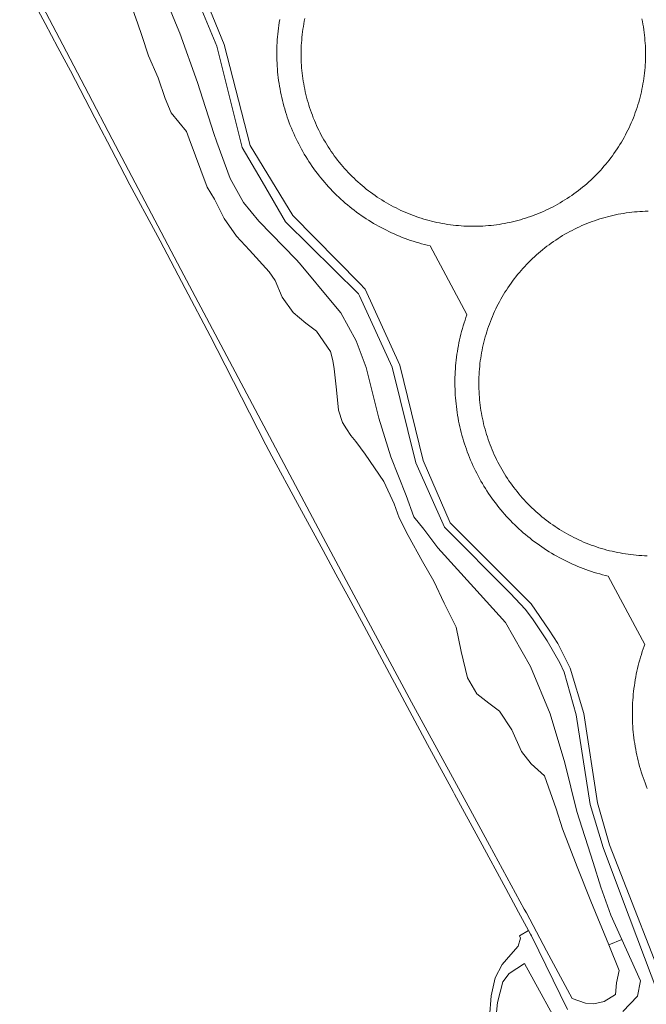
# Model space of a CAD drawing. Header units: metres. Extents: x 80938 to 82288, y 446951 to 448452.
# Tile 53 of 96: x 81437 to 81553, y 447777 to 447961. Entities that reach past the tile are written whole.
import ezdxf

# ---------------------------------------------------------------- set-up
doc = ezdxf.new("R2010")
doc.units = ezdxf.units.M
doc.header["$MEASUREMENT"] = 0
for name, color, linetype, lineweight in [('B-WE-GR-GRAS-GV', 253, 'Continuous', 13), ('B-WE-IE-TERREINAFSCHEIDING_KUNSTMATIG_HEKWERK-G', 253, 'IE-TERREINAFSCHEIDING-KUNSTMATIG', 18), ('B-WE-OG-BEBOUWING_OPSLAGTANK-GV', 253, 'Continuous', 35), ('B-WE-OG-TERREIN_CULTUURSCHEIDING-GV', 253, 'Continuous', 18), ('B-WE-OG-TERREIN_ERF-GV', 253, 'Continuous', 18), ('B-WE-OG-WATER_SLOOT-GV', 253, 'Continuous', 18), ('B-WE-VH-ONVERHARD-GV', 253, 'Continuous', 18), ('B-WE-VH-VERHARDING_HALFVERHARDING-GV', 253, 'Continuous', 18)]:
    doc.layers.add(name, color=color, linetype=linetype, lineweight=lineweight)
doc.linetypes.add('IE-TERREINAFSCHEIDING-KUNSTMATIG', pattern='A,4,[82,NLCS.SHX,S=0.75,R=90,X=0,Y=0],4,-2', length=10)

msp = doc.modelspace()

# ---------------------------------------------------------------- linework, layer by layer
at = {"layer": 'B-WE-GR-GRAS-GV', "linetype": 'Continuous', "lineweight": 0}
msp.add_lwpolyline([(81524.223, 447774.88), (81524.562, 447778.862), (81525.324, 447782.166), (81526.595, 447784.708), (81528.205, 447786.572), (81529.606, 447788.122), (81529.99, 447789.592), (81529.843, 447790.034), (81531.513, 447791.039), (81529.662, 447794.443), (81527.261, 447798.858), (81522.484, 447807.643), (81517.707, 447816.428), (81517.448, 447816.904), (81512.717, 447825.714), (81507.986, 447834.524), (81503.255, 447843.334), (81500.385, 447848.678), (81498.016, 447853.053), (81495.623, 447857.472), (81493.247, 447861.86), (81488.479, 447870.65), (81483.71, 447879.439), (81482.576, 447881.531), (81478.04, 447890.443), (81473.505, 447899.355), (81472.22, 447901.88), (81467.551, 447910.723), (81462.881, 447919.565), (81462, 447921.234), (81457.273, 447930.046), (81455.353, 447933.624), (81453.056, 447938.037), (81450.736, 447942.495), (81446.173, 447951.26), (81443.839, 447955.654), (81441.482, 447960.092), (81438.079, 447966.499)], dxfattribs=at)
at = {"layer": 'B-WE-IE-TERREINAFSCHEIDING_KUNSTMATIG_HEKWERK-G', "linetype": 'Continuous', "lineweight": 0}
for points in [[(81500, 447924.575), (81499.925, 447924.628), (81499.487, 447924.948), (81499.054, 447925.274), (81498.626, 447925.606), (81498.203, 447925.945), (81497.784, 447926.29), (81497.371, 447926.641), (81496.963, 447926.998), (81496.561, 447927.361), (81496.163, 447927.731), (81495.772, 447928.105), (81495.386, 447928.486), (81495.005, 447928.872), (81494.63, 447929.264), (81494.261, 447929.661), (81493.898, 447930.064), (81493.541, 447930.472), (81493.19, 447930.885), (81492.845, 447931.304), (81492.507, 447931.727), (81492.174, 447932.156), (81491.848, 447932.589), (81491.529, 447933.027), (81491.216, 447933.47), (81490.909, 447933.917), (81490.609, 447934.369), (81490.316, 447934.825), (81490.03, 447935.285), (81489.75, 447935.75), (81489.478, 447936.218), (81489.212, 447936.691), (81488.953, 447937.167), (81488.701, 447937.648), (81488.457, 447938.131), (81488.219, 447938.619), (81487.989, 447939.11), (81487.766, 447939.604), (81487.551, 447940.102), (81487.342, 447940.602), (81487.141, 447941.106), (81486.948, 447941.612), (81486.762, 447942.122), (81486.584, 447942.634), (81486.413, 447943.148), (81486.25, 447943.665), (81486.094, 447944.185), (81485.946, 447944.706), (81485.806, 447945.23), (81485.674, 447945.756), (81485.549, 447946.284), (81485.432, 447946.813), (81485.323, 447947.344), (81485.222, 447947.877), (81485.129, 447948.411), (81485.043, 447948.946), (81484.966, 447949.483), (81484.896, 447950.021), (81484.835, 447950.559), (81484.781, 447951.099), (81484.736, 447951.639), (81484.698, 447952.18), (81484.668, 447952.721), (81484.646, 447953.263), (81484.633, 447953.805), (81484.627, 447954.347), (81484.629, 447954.889), (81484.639, 447955.432), (81484.657, 447955.973), (81484.684, 447956.515), (81484.718, 447957.056), (81484.76, 447957.597), (81484.81, 447958.137), (81484.868, 447958.676), (81484.935, 447959.214), (81485.008, 447959.751), (81485.09, 447960.287), (81485.18, 447960.822)], [(81513.18, 447918.644), (81512.652, 447918.769), (81512.127, 447918.901), (81511.603, 447919.042), (81511.081, 447919.19), (81510.562, 447919.345), (81510.045, 447919.509), (81509.53, 447919.68), (81509.018, 447919.858), (81508.509, 447920.044), (81508.003, 447920.238), (81507.499, 447920.439), (81506.999, 447920.647), (81506.501, 447920.863), (81506.007, 447921.086), (81505.516, 447921.317), (81505.029, 447921.554), (81504.545, 447921.799), (81504.065, 447922.051), (81503.589, 447922.31), (81503.116, 447922.576), (81502.647, 447922.848), (81502.183, 447923.128), (81501.723, 447923.415), (81501.267, 447923.708), (81500.815, 447924.008), (81500.368, 447924.315), (81500, 447924.575)], [(81520.052, 447905.844), (81513.18, 447918.644)], [(81546.374, 447857.07), (81545.845, 447857.198), (81545.318, 447857.334), (81544.793, 447857.478), (81544.27, 447857.629), (81543.75, 447857.788), (81543.231, 447857.955), (81542.716, 447858.13), (81542.203, 447858.311), (81541.692, 447858.501), (81541.185, 447858.698), (81540.681, 447858.902), (81540.179, 447859.114), (81539.681, 447859.333), (81539.186, 447859.559), (81538.694, 447859.793), (81538.206, 447860.034), (81537.722, 447860.281), (81537.241, 447860.536), (81536.764, 447860.799), (81536.29, 447861.068), (81535.821, 447861.344), (81535.356, 447861.626), (81534.895, 447861.916), (81534.439, 447862.213), (81533.987, 447862.516), (81533.539, 447862.825), (81533.096, 447863.142), (81532.658, 447863.464), (81532.224, 447863.793), (81531.796, 447864.129), (81531.372, 447864.471), (81530.953, 447864.819), (81530.54, 447865.173), (81530.132, 447865.533), (81529.729, 447865.899), (81529.331, 447866.271), (81528.94, 447866.648), (81528.553, 447867.032), (81528.172, 447867.421), (81527.798, 447867.815), (81527.429, 447868.216), (81527.065, 447868.621), (81526.708, 447869.032), (81526.357, 447869.448), (81526.012, 447869.869), (81525.674, 447870.295), (81525.341, 447870.726), (81525.015, 447871.162), (81524.696, 447871.602), (81524.383, 447872.048), (81524.076, 447872.497), (81523.776, 447872.952), (81523.483, 447873.41), (81523.197, 447873.873), (81522.917, 447874.34), (81522.645, 447874.811), (81522.379, 447875.286), (81522.12, 447875.765), (81521.869, 447876.248), (81521.624, 447876.734), (81521.387, 447877.224), (81521.157, 447877.718), (81520.934, 447878.214), (81520.718, 447878.714), (81520.51, 447879.217), (81520.31, 447879.723), (81520.116, 447880.232), (81519.931, 447880.743), (81519.752, 447881.258), (81519.582, 447881.775), (81519.419, 447882.294), (81519.263, 447882.815), (81519.116, 447883.339), (81518.976, 447883.865), (81518.844, 447884.393), (81518.719, 447884.923), (81518.602, 447885.455), (81518.494, 447885.988), (81518.393, 447886.523), (81518.3, 447887.06), (81518.214, 447887.597), (81518.137, 447888.136), (81518.068, 447888.676), (81518.006, 447889.217), (81517.953, 447889.758), (81517.907, 447890.301), (81517.87, 447890.844), (81517.84, 447891.387), (81517.819, 447891.931), (81517.805, 447892.475), (81517.8, 447893.019), (81517.802, 447893.564), (81517.813, 447894.108), (81517.831, 447894.652), (81517.857, 447895.196), (81517.892, 447895.739), (81517.934, 447896.282), (81517.985, 447896.823), (81518.043, 447897.365), (81518.109, 447897.905), (81518.183, 447898.444), (81518.266, 447898.982), (81518.356, 447899.519), (81518.453, 447900.054), (81518.559, 447900.588), (81518.673, 447901.121), (81518.794, 447901.651), (81518.924, 447902.18), (81519.06, 447902.707), (81519.205, 447903.232), (81519.358, 447903.754), (81519.518, 447904.274), (81519.685, 447904.792), (81519.861, 447905.308), (81520.043, 447905.82), (81520.052, 447905.844)], [(81553.182, 447844.342), (81546.374, 447857.07)], [(81553.615, 447817.512), (81553.413, 447818.015), (81553.218, 447818.522), (81553.031, 447819.031), (81552.851, 447819.543), (81552.679, 447820.058), (81552.514, 447820.575), (81552.357, 447821.094), (81552.208, 447821.616), (81552.066, 447822.14), (81551.933, 447822.666), (81551.806, 447823.194), (81551.688, 447823.723), (81551.578, 447824.254), (81551.475, 447824.787), (81551.38, 447825.322), (81551.294, 447825.857), (81551.215, 447826.394), (81551.144, 447826.932), (81551.081, 447827.471), (81551.025, 447828.011), (81550.978, 447828.552), (81550.939, 447829.093), (81550.908, 447829.635), (81550.885, 447830.177), (81550.87, 447830.719), (81550.862, 447831.262), (81550.863, 447831.804), (81550.872, 447832.347), (81550.889, 447832.889), (81550.913, 447833.431), (81550.946, 447833.973), (81550.987, 447834.514), (81551.036, 447835.055), (81551.092, 447835.594), (81551.157, 447836.133), (81551.229, 447836.671), (81551.31, 447837.207), (81551.398, 447837.743), (81551.495, 447838.277), (81551.599, 447838.81), (81551.711, 447839.341), (81551.831, 447839.87), (81551.958, 447840.397), (81552.093, 447840.923), (81552.237, 447841.446), (81552.387, 447841.967), (81552.546, 447842.486), (81552.712, 447843.003), (81552.885, 447843.517), (81553.067, 447844.029), (81553.182, 447844.342)]]:
    msp.add_lwpolyline(points, dxfattribs=at)
at = {"layer": 'B-WE-OG-BEBOUWING_OPSLAGTANK-GV', "linetype": 'Continuous', "lineweight": 0}
for points in [[(81489.845, 447961.027), (81489.745, 447960.531), (81489.651, 447960.033), (81489.566, 447959.534), (81489.489, 447959.033), (81489.419, 447958.531), (81489.358, 447958.028), (81489.304, 447957.524), (81489.258, 447957.02), (81489.221, 447956.515), (81489.191, 447956.009), (81489.17, 447955.503), (81489.156, 447954.996), (81489.15, 447954.49), (81489.15, 447954.383), (81489.154, 447953.876), (81489.166, 447953.37), (81489.186, 447952.864), (81489.214, 447952.358), (81489.25, 447951.852), (81489.294, 447951.348), (81489.346, 447950.844), (81489.406, 447950.341), (81489.473, 447949.839), (81489.549, 447949.338), (81489.633, 447948.838), (81489.724, 447948.34), (81489.824, 447947.843), (81489.931, 447947.348), (81490.046, 447946.855), (81490.169, 447946.363), (81490.299, 447945.874), (81490.437, 447945.386), (81490.583, 447944.901), (81490.737, 447944.418), (81490.898, 447943.938), (81491.067, 447943.46), (81491.243, 447942.985), (81491.427, 447942.513), (81491.618, 447942.044), (81491.816, 447941.578), (81492.022, 447941.115), (81492.235, 447940.655), (81492.456, 447940.199), (81492.683, 447939.747), (81492.918, 447939.298), (81493.16, 447938.852), (81493.408, 447938.411), (81493.664, 447937.974), (81493.927, 447937.541), (81494.196, 447937.111), (81494.472, 447936.687), (81494.755, 447936.266), (81495.044, 447935.85), (81495.34, 447935.439), (81495.642, 447935.033), (81495.951, 447934.631), (81496.266, 447934.234), (81496.587, 447933.843), (81496.915, 447933.456), (81497.248, 447933.075), (81497.588, 447932.699), (81497.933, 447932.328), (81498.284, 447931.963), (81498.641, 447931.603), (81499.004, 447931.249), (81499.372, 447930.901), (81499.745, 447930.559), (81500.124, 447930.223), (81500.508, 447929.892), (81500.898, 447929.568), (81501.292, 447929.25), (81501.691, 447928.938), (81502.096, 447928.633), (81502.505, 447928.334), (81502.918, 447928.042), (81503.337, 447927.756), (81503.759, 447927.476), (81504.186, 447927.204), (81504.618, 447926.938), (81505.053, 447926.679), (81505.492, 447926.427), (81505.936, 447926.182), (81506.383, 447925.944), (81506.834, 447925.713), (81507.288, 447925.489), (81507.747, 447925.273), (81508.208, 447925.063), (81508.672, 447924.861), (81509.14, 447924.667), (81509.611, 447924.479), (81510.085, 447924.3), (81510.561, 447924.128), (81511.04, 447923.963), (81511.522, 447923.806), (81512.006, 447923.656), (81512.492, 447923.514), (81512.981, 447923.38), (81513.471, 447923.254), (81513.964, 447923.135), (81514.458, 447923.024), (81514.954, 447922.921), (81515.452, 447922.826), (81515.951, 447922.738), (81516.451, 447922.659), (81516.953, 447922.587), (81517.455, 447922.524), (81517.959, 447922.468), (81518.463, 447922.42), (81518.968, 447922.381), (81519.474, 447922.349), (81519.98, 447922.325), (81520.486, 447922.309), (81520.993, 447922.302), (81521.499, 447922.302), (81522.006, 447922.31), (81522.512, 447922.326), (81523.018, 447922.35), (81523.524, 447922.383), (81524.029, 447922.423), (81524.533, 447922.471), (81525.037, 447922.527), (81525.539, 447922.591), (81526.041, 447922.663), (81526.541, 447922.743), (81527.04, 447922.831), (81527.537, 447922.926), (81528.033, 447923.03), (81528.527, 447923.141), (81529.02, 447923.26), (81529.51, 447923.387), (81529.999, 447923.522), (81530.485, 447923.664), (81530.969, 447923.814), (81531.451, 447923.971), (81531.929, 447924.137), (81532.406, 447924.309), (81532.879, 447924.489), (81533.35, 447924.677), (81533.817, 447924.872), (81534.282, 447925.074), (81534.743, 447925.284), (81535.201, 447925.501), (81535.655, 447925.725), (81536.106, 447925.957), (81536.553, 447926.195), (81536.996, 447926.44), (81537.435, 447926.693), (81537.87, 447926.952), (81538.302, 447927.218), (81538.728, 447927.491), (81539.151, 447927.771), (81539.569, 447928.057), (81539.982, 447928.35), (81540.391, 447928.649), (81540.795, 447928.955), (81541.194, 447929.267), (81541.588, 447929.585), (81541.977, 447929.91), (81542.361, 447930.24), (81542.74, 447930.577), (81543.113, 447930.92), (81543.481, 447931.268), (81543.843, 447931.622), (81544.199, 447931.982), (81544.55, 447932.348), (81544.895, 447932.718), (81545.234, 447933.095), (81545.568, 447933.477), (81545.895, 447933.863), (81546.216, 447934.255), (81546.53, 447934.652), (81546.839, 447935.054), (81547.141, 447935.461), (81547.436, 447935.872), (81547.725, 447936.289), (81548.008, 447936.709), (81548.284, 447937.134), (81548.552, 447937.563), (81548.815, 447937.997), (81549.07, 447938.435), (81549.318, 447938.876), (81549.56, 447939.321), (81549.794, 447939.771), (81550.021, 447940.223), (81550.241, 447940.68), (81550.454, 447941.14), (81550.659, 447941.603), (81550.858, 447942.069), (81551.048, 447942.538), (81551.232, 447943.011), (81551.407, 447943.486), (81551.576, 447943.964), (81551.736, 447944.444), (81551.89, 447944.927), (81552.035, 447945.412), (81552.173, 447945.9), (81552.303, 447946.389), (81552.425, 447946.881), (81552.54, 447947.374), (81552.647, 447947.87), (81552.746, 447948.367), (81552.837, 447948.865), (81552.92, 447949.365), (81552.995, 447949.865), (81553.063, 447950.368), (81553.122, 447950.871), (81553.174, 447951.375), (81553.217, 447951.88), (81553.253, 447952.385), (81553.28, 447952.891), (81553.3, 447953.397), (81553.311, 447953.903), (81553.315, 447954.41), (81553.31, 447954.917), (81553.298, 447955.423), (81553.278, 447955.929), (81553.249, 447956.435), (81553.213, 447956.94), (81553.168, 447957.445), (81553.116, 447957.949), (81553.056, 447958.452), (81552.988, 447958.954), (81552.911, 447959.455), (81552.828, 447959.954), (81552.736, 447960.453), (81552.636, 447960.949)], [(81553.773, 447925.121), (81553.266, 447925.108), (81552.759, 447925.086), (81552.253, 447925.056), (81551.748, 447925.018), (81551.243, 447924.973), (81550.738, 447924.919), (81550.235, 447924.857), (81549.733, 447924.788), (81549.232, 447924.71), (81548.732, 447924.625), (81548.234, 447924.532), (81547.737, 447924.43), (81547.242, 447924.321), (81546.748, 447924.205), (81546.257, 447924.08), (81545.767, 447923.948), (81545.28, 447923.808), (81544.795, 447923.66), (81544.312, 447923.505), (81543.832, 447923.342), (81543.355, 447923.172), (81542.88, 447922.994), (81542.408, 447922.808), (81541.939, 447922.616), (81541.473, 447922.416), (81541.011, 447922.208), (81540.552, 447921.993), (81540.096, 447921.771), (81539.643, 447921.542), (81539.195, 447921.306), (81538.75, 447921.062), (81538.309, 447920.812), (81537.872, 447920.555), (81537.439, 447920.291), (81537.011, 447920.02), (81536.587, 447919.742), (81536.167, 447919.458), (81535.751, 447919.167), (81535.341, 447918.87), (81534.935, 447918.566), (81534.534, 447918.256), (81534.138, 447917.939), (81533.747, 447917.617), (81533.361, 447917.288), (81532.98, 447916.953), (81532.605, 447916.612), (81532.235, 447916.265), (81531.87, 447915.913), (81531.512, 447915.554), (81531.159, 447915.191), (81530.811, 447914.821), (81530.47, 447914.446), (81530.134, 447914.066), (81529.805, 447913.681), (81529.481, 447913.29), (81529.164, 447912.895), (81528.853, 447912.494), (81528.549, 447912.089), (81528.251, 447911.679), (81527.959, 447911.264), (81527.674, 447910.845), (81527.396, 447910.421), (81527.124, 447909.993), (81526.86, 447909.56), (81526.602, 447909.124), (81526.351, 447908.683), (81526.106, 447908.239), (81525.87, 447907.791), (81525.64, 447907.339), (81525.417, 447906.883), (81525.201, 447906.424), (81524.993, 447905.962), (81524.792, 447905.497), (81524.598, 447905.028), (81524.412, 447904.556), (81524.234, 447904.082), (81524.063, 447903.605), (81523.899, 447903.125), (81523.743, 447902.642), (81523.594, 447902.158), (81523.454, 447901.671), (81523.321, 447901.181), (81523.195, 447900.69), (81523.078, 447900.197), (81522.968, 447899.702), (81522.866, 447899.205), (81522.772, 447898.707), (81522.686, 447898.207), (81522.607, 447897.706), (81522.537, 447897.204), (81522.475, 447896.701), (81522.42, 447896.197), (81522.374, 447895.692), (81522.335, 447895.187), (81522.304, 447894.681), (81522.282, 447894.174), (81522.267, 447893.667), (81522.26, 447893.16), (81522.26, 447892.994), (81522.264, 447892.487), (81522.276, 447891.98), (81522.296, 447891.473), (81522.324, 447890.967), (81522.36, 447890.462), (81522.404, 447889.956), (81522.456, 447889.452), (81522.516, 447888.949), (81522.584, 447888.446), (81522.659, 447887.945), (81522.743, 447887.445), (81522.834, 447886.946), (81522.934, 447886.449), (81523.041, 447885.953), (81523.156, 447885.459), (81523.279, 447884.968), (81523.409, 447884.478), (81523.547, 447883.99), (81523.693, 447883.504), (81523.847, 447883.021), (81524.008, 447882.54), (81524.177, 447882.062), (81524.353, 447881.587), (81524.537, 447881.114), (81524.728, 447880.645), (81524.926, 447880.178), (81525.132, 447879.715), (81525.345, 447879.255), (81525.566, 447878.798), (81525.793, 447878.345), (81526.028, 447877.896), (81526.27, 447877.45), (81526.519, 447877.008), (81526.774, 447876.57), (81527.037, 447876.137), (81527.306, 447875.707), (81527.582, 447875.282), (81527.865, 447874.861), (81528.155, 447874.445), (81528.45, 447874.033), (81528.753, 447873.626), (81529.062, 447873.224), (81529.377, 447872.827), (81529.698, 447872.435), (81530.025, 447872.047), (81530.359, 447871.666), (81530.698, 447871.289), (81531.044, 447870.918), (81531.395, 447870.552), (81531.752, 447870.192), (81532.115, 447869.838), (81532.483, 447869.489), (81532.856, 447869.146), (81533.235, 447868.81), (81533.62, 447868.479), (81534.009, 447868.154), (81534.403, 447867.835), (81534.803, 447867.523), (81535.207, 447867.217), (81535.616, 447866.918), (81536.03, 447866.625), (81536.448, 447866.338), (81536.871, 447866.058), (81537.298, 447865.785), (81537.73, 447865.519), (81538.165, 447865.26), (81538.605, 447865.007), (81539.049, 447864.761), (81539.496, 447864.523), (81539.947, 447864.291), (81540.402, 447864.067), (81540.86, 447863.85), (81541.321, 447863.64), (81541.786, 447863.437), (81542.254, 447863.242), (81542.725, 447863.054), (81543.199, 447862.874), (81543.675, 447862.701), (81544.155, 447862.536), (81544.637, 447862.378), (81545.121, 447862.228), (81545.607, 447862.085), (81546.096, 447861.95), (81546.587, 447861.823), (81547.08, 447861.704), (81547.574, 447861.593), (81548.071, 447861.489), (81548.569, 447861.393), (81549.068, 447861.305), (81549.569, 447861.225), (81550.07, 447861.153), (81550.573, 447861.089), (81551.077, 447861.032), (81551.582, 447860.984), (81552.087, 447860.944), (81552.593, 447860.911), (81553.1, 447860.887), (81553.606, 447860.87)]]:
    msp.add_lwpolyline(points, dxfattribs=at)
at = {"layer": 'B-WE-OG-TERREIN_CULTUURSCHEIDING-GV', "linetype": 'Continuous', "lineweight": 0}
for points in [[(81468.457, 447971.734), (81474.829, 447956.177), (81479.638, 447937.379), (81487.595, 447924.309), (81500, 447911.685), (81501.107, 447910.558), (81507.557, 447896.417), (81511.91, 447878.623), (81516.946, 447867.006), (81532.005, 447851.89), (81535.359, 447847.026), (81536.945, 447844.496), (81539.303, 447839.943), (81541.833, 447831.451), (81544.393, 447814.799), (81546.572, 447806.963), (81558.557, 447776.272)], [(81555.6, 447779.368), (81553.128, 447785.957), (81548.841, 447797.381), (81545.423, 447806.493), (81543.014, 447814.51), (81540.395, 447831.215), (81538.135, 447839.169), (81537.363, 447840.927), (81535.005, 447845.043), (81532.39, 447848.945), (81530.975, 447850.874), (81528.117, 447853.933), (81515.837, 447866.235), (81510.54, 447878.226), (81506.141, 447896.043), (81500, 447909.348), (81499.821, 447909.736), (81486.262, 447923.159), (81481.876, 447930.645), (81478.172, 447936.965), (81473.448, 447955.885), (81467.23, 447970.882)], [(81464.468, 447963.396), (81466.374, 447958.746), (81466.56, 447958.292), (81469.876, 447949.127), (81472.915, 447939.6), (81473.433, 447937.973), (81475.906, 447931.22), (81478.438, 447926.758), (81481.272, 447923.261), (81488.231, 447916.081), (81488.869, 447915.423), (81495.231, 447907.708), (81496.526, 447906.138), (81499.42, 447900.953), (81501.289, 447895.948), (81503.641, 447886.542), (81505.872, 447879.307), (81508.705, 447872.132), (81510.152, 447868.153), (81512.021, 447865.862), (81514.628, 447862.364), (81521.34, 447854.952), (81527.232, 447848.445), (81531.867, 447840.225), (81535.54, 447831.392), (81538.251, 447822.297), (81540.525, 447813.202), (81543.545, 447803.669), (81544.985, 447799.122), (81546.838, 447793.855), (81548.887, 447789.321), (81552.359, 447781.637), (81551.847, 447778.768), (81549.082, 447775.916)], [(81553.615, 447817.512), (81553.413, 447818.015), (81553.218, 447818.522), (81553.031, 447819.031), (81552.851, 447819.543), (81552.679, 447820.058), (81552.514, 447820.575), (81552.357, 447821.094), (81552.208, 447821.616), (81552.066, 447822.14), (81551.933, 447822.666), (81551.806, 447823.194), (81551.688, 447823.723), (81551.578, 447824.254), (81551.475, 447824.787), (81551.38, 447825.322), (81551.294, 447825.857), (81551.215, 447826.394), (81551.144, 447826.932), (81551.081, 447827.471), (81551.025, 447828.011), (81550.978, 447828.552), (81550.939, 447829.093), (81550.908, 447829.635), (81550.885, 447830.177), (81550.87, 447830.719), (81550.862, 447831.262), (81550.863, 447831.804), (81550.872, 447832.347), (81550.889, 447832.889), (81550.913, 447833.431), (81550.946, 447833.973), (81550.987, 447834.514), (81551.036, 447835.055), (81551.092, 447835.594), (81551.157, 447836.133), (81551.229, 447836.671), (81551.31, 447837.207), (81551.398, 447837.743), (81551.495, 447838.277), (81551.599, 447838.81), (81551.711, 447839.341), (81551.831, 447839.87), (81551.958, 447840.397), (81552.093, 447840.923), (81552.237, 447841.446), (81552.387, 447841.967), (81552.546, 447842.486), (81552.712, 447843.003), (81552.885, 447843.517), (81553.067, 447844.029), (81553.182, 447844.342), (81546.374, 447857.07), (81545.845, 447857.198), (81545.318, 447857.334), (81544.793, 447857.478), (81544.27, 447857.629), (81543.75, 447857.788), (81543.231, 447857.955), (81542.716, 447858.13), (81542.203, 447858.311), (81541.692, 447858.501), (81541.185, 447858.698), (81540.681, 447858.902), (81540.179, 447859.114), (81539.681, 447859.333), (81539.186, 447859.559), (81538.694, 447859.793), (81538.206, 447860.034), (81537.722, 447860.281), (81537.241, 447860.536), (81536.764, 447860.799), (81536.29, 447861.068), (81535.821, 447861.344), (81535.356, 447861.626), (81534.895, 447861.916), (81534.439, 447862.213), (81533.987, 447862.516), (81533.539, 447862.825), (81533.096, 447863.142), (81532.658, 447863.464), (81532.224, 447863.793), (81531.796, 447864.129), (81531.372, 447864.471), (81530.953, 447864.819), (81530.54, 447865.173), (81530.132, 447865.533), (81529.729, 447865.899), (81529.331, 447866.271), (81528.94, 447866.648), (81528.553, 447867.032), (81528.172, 447867.421), (81527.798, 447867.815), (81527.429, 447868.216), (81527.065, 447868.621), (81526.708, 447869.032), (81526.357, 447869.448), (81526.012, 447869.869), (81525.674, 447870.295), (81525.341, 447870.726), (81525.015, 447871.162), (81524.696, 447871.602), (81524.383, 447872.048), (81524.076, 447872.497), (81523.776, 447872.952), (81523.483, 447873.41), (81523.197, 447873.873), (81522.917, 447874.34), (81522.645, 447874.811), (81522.379, 447875.286), (81522.12, 447875.765), (81521.869, 447876.248), (81521.624, 447876.734), (81521.387, 447877.224), (81521.157, 447877.718), (81520.934, 447878.214), (81520.718, 447878.714), (81520.51, 447879.217), (81520.31, 447879.723), (81520.116, 447880.232), (81519.931, 447880.743), (81519.752, 447881.258), (81519.582, 447881.775), (81519.419, 447882.294), (81519.263, 447882.815), (81519.116, 447883.339), (81518.976, 447883.865), (81518.844, 447884.393), (81518.719, 447884.923), (81518.602, 447885.455), (81518.494, 447885.988), (81518.393, 447886.523), (81518.3, 447887.06), (81518.214, 447887.597), (81518.137, 447888.136), (81518.068, 447888.676), (81518.006, 447889.217), (81517.953, 447889.758), (81517.907, 447890.301), (81517.87, 447890.844), (81517.84, 447891.387), (81517.819, 447891.931), (81517.805, 447892.475), (81517.8, 447893.019), (81517.802, 447893.564), (81517.813, 447894.108), (81517.831, 447894.652), (81517.857, 447895.196), (81517.892, 447895.739), (81517.934, 447896.282), (81517.985, 447896.823), (81518.043, 447897.365), (81518.109, 447897.905), (81518.183, 447898.444), (81518.266, 447898.982), (81518.356, 447899.519), (81518.453, 447900.054), (81518.559, 447900.588), (81518.673, 447901.121), (81518.794, 447901.651), (81518.924, 447902.18), (81519.06, 447902.707), (81519.205, 447903.232), (81519.358, 447903.754), (81519.518, 447904.274), (81519.685, 447904.792), (81519.861, 447905.308), (81520.043, 447905.82), (81520.052, 447905.844), (81513.18, 447918.644), (81512.652, 447918.769), (81512.127, 447918.901), (81511.603, 447919.042), (81511.081, 447919.19), (81510.562, 447919.345), (81510.045, 447919.509), (81509.53, 447919.68), (81509.018, 447919.858), (81508.509, 447920.044), (81508.003, 447920.238), (81507.499, 447920.439), (81506.999, 447920.647), (81506.501, 447920.863), (81506.007, 447921.086), (81505.516, 447921.317), (81505.029, 447921.554), (81504.545, 447921.799), (81504.065, 447922.051), (81503.589, 447922.31), (81503.116, 447922.576), (81502.647, 447922.848), (81502.183, 447923.128), (81501.723, 447923.415), (81501.267, 447923.708), (81500.815, 447924.008), (81500.368, 447924.315), (81500, 447924.575), (81499.925, 447924.628), (81499.487, 447924.948), (81499.054, 447925.274), (81498.626, 447925.606), (81498.203, 447925.945), (81497.784, 447926.29), (81497.371, 447926.641), (81496.963, 447926.998), (81496.561, 447927.361), (81496.163, 447927.731), (81495.772, 447928.105), (81495.386, 447928.486), (81495.005, 447928.872), (81494.63, 447929.264), (81494.261, 447929.661), (81493.898, 447930.064), (81493.541, 447930.472), (81493.19, 447930.885), (81492.845, 447931.304), (81492.507, 447931.727), (81492.174, 447932.156), (81491.848, 447932.589), (81491.529, 447933.027), (81491.216, 447933.47), (81490.909, 447933.917), (81490.609, 447934.369), (81490.316, 447934.825), (81490.03, 447935.285), (81489.75, 447935.75), (81489.478, 447936.218), (81489.212, 447936.691), (81488.953, 447937.167), (81488.701, 447937.648), (81488.457, 447938.131), (81488.219, 447938.619), (81487.989, 447939.11), (81487.766, 447939.604), (81487.551, 447940.102), (81487.342, 447940.602), (81487.141, 447941.106), (81486.948, 447941.612), (81486.762, 447942.122), (81486.584, 447942.634), (81486.413, 447943.148), (81486.25, 447943.665), (81486.094, 447944.185), (81485.946, 447944.706), (81485.806, 447945.23), (81485.674, 447945.756), (81485.549, 447946.284), (81485.432, 447946.813), (81485.323, 447947.344), (81485.222, 447947.877), (81485.129, 447948.411), (81485.043, 447948.946), (81484.966, 447949.483), (81484.896, 447950.021), (81484.835, 447950.559), (81484.781, 447951.099), (81484.736, 447951.639), (81484.698, 447952.18), (81484.668, 447952.721), (81484.646, 447953.263), (81484.633, 447953.805), (81484.627, 447954.347), (81484.629, 447954.889), (81484.639, 447955.432), (81484.657, 447955.973), (81484.684, 447956.515), (81484.718, 447957.056), (81484.76, 447957.597), (81484.81, 447958.137), (81484.868, 447958.676), (81484.935, 447959.214), (81485.008, 447959.751), (81485.09, 447960.287), (81485.18, 447960.822)], [(81538.798, 447776.262), (81532.044, 447790.035), (81531.902, 447790.325), (81531.513, 447791.039), (81529.843, 447790.034), (81529.99, 447789.592), (81529.606, 447788.122), (81528.205, 447786.572), (81526.595, 447784.708), (81525.324, 447782.166), (81524.562, 447778.862), (81524.223, 447774.88)], [(81525.337, 447773.912), (81525.765, 447777.599), (81526.709, 447781.458), (81527.909, 447783.001), (81530.739, 447784.888), (81538.409, 447770.952)]]:
    msp.add_lwpolyline(points, dxfattribs=at)
at = {"layer": 'B-WE-OG-TERREIN_ERF-GV', "linetype": 'Continuous', "lineweight": 0}
for points in [[(81485.18, 447960.822), (81485.09, 447960.287), (81485.008, 447959.751), (81484.935, 447959.214), (81484.868, 447958.676), (81484.81, 447958.137), (81484.76, 447957.597), (81484.718, 447957.056), (81484.684, 447956.515), (81484.657, 447955.973), (81484.639, 447955.432), (81484.629, 447954.889), (81484.627, 447954.347), (81484.633, 447953.805), (81484.646, 447953.263), (81484.668, 447952.721), (81484.698, 447952.18), (81484.736, 447951.639), (81484.781, 447951.099), (81484.835, 447950.559), (81484.896, 447950.021), (81484.966, 447949.483), (81485.043, 447948.946), (81485.129, 447948.411), (81485.222, 447947.877), (81485.323, 447947.344), (81485.432, 447946.813), (81485.549, 447946.284), (81485.674, 447945.756), (81485.806, 447945.23), (81485.946, 447944.706), (81486.094, 447944.185), (81486.25, 447943.665), (81486.413, 447943.148), (81486.584, 447942.634), (81486.762, 447942.122), (81486.948, 447941.612), (81487.141, 447941.106), (81487.342, 447940.602), (81487.551, 447940.102), (81487.766, 447939.604), (81487.989, 447939.11), (81488.219, 447938.619), (81488.457, 447938.131), (81488.701, 447937.648), (81488.953, 447937.167), (81489.212, 447936.691), (81489.478, 447936.218), (81489.75, 447935.75), (81490.03, 447935.285), (81490.316, 447934.825), (81490.609, 447934.369), (81490.909, 447933.917), (81491.216, 447933.47), (81491.529, 447933.027), (81491.848, 447932.589), (81492.174, 447932.156), (81492.507, 447931.727), (81492.845, 447931.304), (81493.19, 447930.885), (81493.541, 447930.472), (81493.898, 447930.064), (81494.261, 447929.661), (81494.63, 447929.264), (81495.005, 447928.872), (81495.386, 447928.486), (81495.772, 447928.105), (81496.163, 447927.731), (81496.561, 447927.361), (81496.963, 447926.998), (81497.371, 447926.641), (81497.784, 447926.29), (81498.203, 447925.945), (81498.626, 447925.606), (81499.054, 447925.274), (81499.487, 447924.948), (81499.925, 447924.628), (81500, 447924.575), (81500.368, 447924.315), (81500.815, 447924.008), (81501.267, 447923.708), (81501.723, 447923.415), (81502.183, 447923.128), (81502.647, 447922.848), (81503.116, 447922.576), (81503.589, 447922.31), (81504.065, 447922.051), (81504.545, 447921.799), (81505.029, 447921.554), (81505.516, 447921.317), (81506.007, 447921.086), (81506.501, 447920.863), (81506.999, 447920.647), (81507.499, 447920.439), (81508.003, 447920.238), (81508.509, 447920.044), (81509.018, 447919.858), (81509.53, 447919.68), (81510.045, 447919.509), (81510.562, 447919.345), (81511.081, 447919.19), (81511.603, 447919.042), (81512.127, 447918.901), (81512.652, 447918.769), (81513.18, 447918.644), (81520.052, 447905.844), (81520.043, 447905.82), (81519.861, 447905.308), (81519.685, 447904.792), (81519.518, 447904.274), (81519.358, 447903.754), (81519.205, 447903.232), (81519.06, 447902.707), (81518.924, 447902.18), (81518.794, 447901.651), (81518.673, 447901.121), (81518.559, 447900.588), (81518.453, 447900.054), (81518.356, 447899.519), (81518.266, 447898.982), (81518.183, 447898.444), (81518.109, 447897.905), (81518.043, 447897.365), (81517.985, 447896.823), (81517.934, 447896.282), (81517.892, 447895.739), (81517.857, 447895.196), (81517.831, 447894.652), (81517.813, 447894.108), (81517.802, 447893.564), (81517.8, 447893.019), (81517.805, 447892.475), (81517.819, 447891.931), (81517.84, 447891.387), (81517.87, 447890.844), (81517.907, 447890.301), (81517.953, 447889.758), (81518.006, 447889.217), (81518.068, 447888.676), (81518.137, 447888.136), (81518.214, 447887.597), (81518.3, 447887.06), (81518.393, 447886.523), (81518.494, 447885.988), (81518.602, 447885.455), (81518.719, 447884.923), (81518.844, 447884.393), (81518.976, 447883.865), (81519.116, 447883.339), (81519.263, 447882.815), (81519.419, 447882.294), (81519.582, 447881.775), (81519.752, 447881.258), (81519.931, 447880.743), (81520.116, 447880.232), (81520.31, 447879.723), (81520.51, 447879.217), (81520.718, 447878.714), (81520.934, 447878.214), (81521.157, 447877.718), (81521.387, 447877.224), (81521.624, 447876.734), (81521.869, 447876.248), (81522.12, 447875.765), (81522.379, 447875.286), (81522.645, 447874.811), (81522.917, 447874.34), (81523.197, 447873.873), (81523.483, 447873.41), (81523.776, 447872.952), (81524.076, 447872.497), (81524.383, 447872.048), (81524.696, 447871.602), (81525.015, 447871.162), (81525.341, 447870.726), (81525.674, 447870.295), (81526.012, 447869.869), (81526.357, 447869.448), (81526.708, 447869.032), (81527.065, 447868.621), (81527.429, 447868.216), (81527.798, 447867.815), (81528.172, 447867.421), (81528.553, 447867.032), (81528.94, 447866.648), (81529.331, 447866.271), (81529.729, 447865.899), (81530.132, 447865.533), (81530.54, 447865.173), (81530.953, 447864.819), (81531.372, 447864.471), (81531.796, 447864.129), (81532.224, 447863.793), (81532.658, 447863.464), (81533.096, 447863.142), (81533.539, 447862.825), (81533.987, 447862.516), (81534.439, 447862.213), (81534.895, 447861.916), (81535.356, 447861.626), (81535.821, 447861.344), (81536.29, 447861.068), (81536.764, 447860.799), (81537.241, 447860.536), (81537.722, 447860.281), (81538.206, 447860.034), (81538.694, 447859.793), (81539.186, 447859.559), (81539.681, 447859.333), (81540.179, 447859.114), (81540.681, 447858.902), (81541.185, 447858.698), (81541.692, 447858.501), (81542.203, 447858.311), (81542.716, 447858.13), (81543.231, 447857.955), (81543.75, 447857.788), (81544.27, 447857.629), (81544.793, 447857.478), (81545.318, 447857.334), (81545.845, 447857.198), (81546.374, 447857.07), (81553.182, 447844.342), (81553.067, 447844.029), (81552.885, 447843.517), (81552.712, 447843.003), (81552.546, 447842.486), (81552.387, 447841.967), (81552.237, 447841.446), (81552.093, 447840.923), (81551.958, 447840.397), (81551.831, 447839.87), (81551.711, 447839.341), (81551.599, 447838.81), (81551.495, 447838.277), (81551.398, 447837.743), (81551.31, 447837.207), (81551.229, 447836.671), (81551.157, 447836.133), (81551.092, 447835.594), (81551.036, 447835.055), (81550.987, 447834.514), (81550.946, 447833.973), (81550.913, 447833.431), (81550.889, 447832.889), (81550.872, 447832.347), (81550.863, 447831.804), (81550.862, 447831.262), (81550.87, 447830.719), (81550.885, 447830.177), (81550.908, 447829.635), (81550.939, 447829.093), (81550.978, 447828.552), (81551.025, 447828.011), (81551.081, 447827.471), (81551.144, 447826.932), (81551.215, 447826.394), (81551.294, 447825.857), (81551.38, 447825.322), (81551.475, 447824.787), (81551.578, 447824.254), (81551.688, 447823.723), (81551.806, 447823.194), (81551.933, 447822.666), (81552.066, 447822.14), (81552.208, 447821.616), (81552.357, 447821.094), (81552.514, 447820.575), (81552.679, 447820.058), (81552.851, 447819.543), (81553.031, 447819.031), (81553.218, 447818.522), (81553.413, 447818.015), (81553.615, 447817.512)], [(81552.636, 447960.949), (81552.736, 447960.453), (81552.828, 447959.954), (81552.911, 447959.455), (81552.988, 447958.954), (81553.056, 447958.452), (81553.116, 447957.949), (81553.168, 447957.445), (81553.213, 447956.94), (81553.249, 447956.435), (81553.278, 447955.929), (81553.298, 447955.423), (81553.31, 447954.917), (81553.315, 447954.41), (81553.311, 447953.903), (81553.3, 447953.397), (81553.28, 447952.891), (81553.253, 447952.385), (81553.217, 447951.88), (81553.174, 447951.375), (81553.122, 447950.871), (81553.063, 447950.368), (81552.995, 447949.865), (81552.92, 447949.365), (81552.837, 447948.865), (81552.746, 447948.367), (81552.647, 447947.87), (81552.54, 447947.374), (81552.425, 447946.881), (81552.303, 447946.389), (81552.173, 447945.9), (81552.035, 447945.412), (81551.89, 447944.927), (81551.736, 447944.444), (81551.576, 447943.964), (81551.407, 447943.486), (81551.232, 447943.011), (81551.048, 447942.538), (81550.858, 447942.069), (81550.659, 447941.603), (81550.454, 447941.14), (81550.241, 447940.68), (81550.021, 447940.223), (81549.794, 447939.771), (81549.56, 447939.321), (81549.318, 447938.876), (81549.07, 447938.435), (81548.815, 447937.997), (81548.552, 447937.563), (81548.284, 447937.134), (81548.008, 447936.709), (81547.725, 447936.289), (81547.436, 447935.872), (81547.141, 447935.461), (81546.839, 447935.054), (81546.53, 447934.652), (81546.216, 447934.255), (81545.895, 447933.863), (81545.568, 447933.477), (81545.234, 447933.095), (81544.895, 447932.718), (81544.55, 447932.348), (81544.199, 447931.982), (81543.843, 447931.622), (81543.481, 447931.268), (81543.113, 447930.92), (81542.74, 447930.577), (81542.361, 447930.24), (81541.977, 447929.91), (81541.588, 447929.585), (81541.194, 447929.267), (81540.795, 447928.955), (81540.391, 447928.649), (81539.982, 447928.35), (81539.569, 447928.057), (81539.151, 447927.771), (81538.728, 447927.491), (81538.302, 447927.218), (81537.87, 447926.952), (81537.435, 447926.693), (81536.996, 447926.44), (81536.553, 447926.195), (81536.106, 447925.957), (81535.655, 447925.725), (81535.201, 447925.501), (81534.743, 447925.284), (81534.282, 447925.074), (81533.817, 447924.872), (81533.35, 447924.677), (81532.879, 447924.489), (81532.406, 447924.309), (81531.929, 447924.137), (81531.451, 447923.971), (81530.969, 447923.814), (81530.485, 447923.664), (81529.999, 447923.522), (81529.51, 447923.387), (81529.02, 447923.26), (81528.527, 447923.141), (81528.033, 447923.03), (81527.537, 447922.926), (81527.04, 447922.831), (81526.541, 447922.743), (81526.041, 447922.663), (81525.539, 447922.591), (81525.037, 447922.527), (81524.533, 447922.471), (81524.029, 447922.423), (81523.524, 447922.383), (81523.018, 447922.35), (81522.512, 447922.326), (81522.006, 447922.31), (81521.499, 447922.302), (81520.993, 447922.302), (81520.486, 447922.309), (81519.98, 447922.325), (81519.474, 447922.349), (81518.968, 447922.381), (81518.463, 447922.42), (81517.959, 447922.468), (81517.455, 447922.524), (81516.953, 447922.587), (81516.451, 447922.659), (81515.951, 447922.738), (81515.452, 447922.826), (81514.954, 447922.921), (81514.458, 447923.024), (81513.964, 447923.135), (81513.471, 447923.254), (81512.981, 447923.38), (81512.492, 447923.514), (81512.006, 447923.656), (81511.522, 447923.806), (81511.04, 447923.963), (81510.561, 447924.128), (81510.085, 447924.3), (81509.611, 447924.479), (81509.14, 447924.667), (81508.672, 447924.861), (81508.208, 447925.063), (81507.747, 447925.273), (81507.288, 447925.489), (81506.834, 447925.713), (81506.383, 447925.944), (81505.936, 447926.182), (81505.492, 447926.427), (81505.053, 447926.679), (81504.618, 447926.938), (81504.186, 447927.204), (81503.759, 447927.476), (81503.337, 447927.756), (81502.918, 447928.042), (81502.505, 447928.334), (81502.096, 447928.633), (81501.691, 447928.938), (81501.292, 447929.25), (81500.898, 447929.568), (81500.508, 447929.892), (81500.124, 447930.223), (81499.745, 447930.559), (81499.372, 447930.901), (81499.004, 447931.249), (81498.641, 447931.603), (81498.284, 447931.963), (81497.933, 447932.328), (81497.588, 447932.699), (81497.248, 447933.075), (81496.915, 447933.456), (81496.587, 447933.843), (81496.266, 447934.234), (81495.951, 447934.631), (81495.642, 447935.033), (81495.34, 447935.439), (81495.044, 447935.85), (81494.755, 447936.266), (81494.472, 447936.687), (81494.196, 447937.111), (81493.927, 447937.541), (81493.664, 447937.974), (81493.408, 447938.411), (81493.16, 447938.852), (81492.918, 447939.298), (81492.683, 447939.747), (81492.456, 447940.199), (81492.235, 447940.655), (81492.022, 447941.115), (81491.816, 447941.578), (81491.618, 447942.044), (81491.427, 447942.513), (81491.243, 447942.985), (81491.067, 447943.46), (81490.898, 447943.938), (81490.737, 447944.418), (81490.583, 447944.901), (81490.437, 447945.386), (81490.299, 447945.874), (81490.169, 447946.363), (81490.046, 447946.855), (81489.931, 447947.348), (81489.824, 447947.843), (81489.724, 447948.34), (81489.633, 447948.838), (81489.549, 447949.338), (81489.473, 447949.839), (81489.406, 447950.341), (81489.346, 447950.844), (81489.294, 447951.348), (81489.25, 447951.852), (81489.214, 447952.358), (81489.186, 447952.864), (81489.166, 447953.37), (81489.154, 447953.876), (81489.15, 447954.383), (81489.15, 447954.49), (81489.156, 447954.996), (81489.17, 447955.503), (81489.191, 447956.009), (81489.221, 447956.515), (81489.258, 447957.02), (81489.304, 447957.524), (81489.358, 447958.028), (81489.419, 447958.531), (81489.489, 447959.033), (81489.566, 447959.534), (81489.651, 447960.033), (81489.745, 447960.531), (81489.845, 447961.027)], [(81553.606, 447860.87), (81553.1, 447860.887), (81552.593, 447860.911), (81552.087, 447860.944), (81551.582, 447860.984), (81551.077, 447861.032), (81550.573, 447861.089), (81550.07, 447861.153), (81549.569, 447861.225), (81549.068, 447861.305), (81548.569, 447861.393), (81548.071, 447861.489), (81547.574, 447861.593), (81547.08, 447861.704), (81546.587, 447861.823), (81546.096, 447861.95), (81545.607, 447862.085), (81545.121, 447862.228), (81544.637, 447862.378), (81544.155, 447862.536), (81543.675, 447862.701), (81543.199, 447862.874), (81542.725, 447863.054), (81542.254, 447863.242), (81541.786, 447863.437), (81541.321, 447863.64), (81540.86, 447863.85), (81540.402, 447864.067), (81539.947, 447864.291), (81539.496, 447864.523), (81539.049, 447864.761), (81538.605, 447865.007), (81538.165, 447865.26), (81537.73, 447865.519), (81537.298, 447865.785), (81536.871, 447866.058), (81536.448, 447866.338), (81536.03, 447866.625), (81535.616, 447866.918), (81535.207, 447867.217), (81534.803, 447867.523), (81534.403, 447867.835), (81534.009, 447868.154), (81533.62, 447868.479), (81533.235, 447868.81), (81532.856, 447869.146), (81532.483, 447869.489), (81532.115, 447869.838), (81531.752, 447870.192), (81531.395, 447870.552), (81531.044, 447870.918), (81530.698, 447871.289), (81530.359, 447871.666), (81530.025, 447872.047), (81529.698, 447872.435), (81529.377, 447872.827), (81529.062, 447873.224), (81528.753, 447873.626), (81528.45, 447874.033), (81528.155, 447874.445), (81527.865, 447874.861), (81527.582, 447875.282), (81527.306, 447875.707), (81527.037, 447876.137), (81526.774, 447876.57), (81526.519, 447877.008), (81526.27, 447877.45), (81526.028, 447877.896), (81525.793, 447878.345), (81525.566, 447878.798), (81525.345, 447879.255), (81525.132, 447879.715), (81524.926, 447880.178), (81524.728, 447880.645), (81524.537, 447881.114), (81524.353, 447881.587), (81524.177, 447882.062), (81524.008, 447882.54), (81523.847, 447883.021), (81523.693, 447883.504), (81523.547, 447883.99), (81523.409, 447884.478), (81523.279, 447884.968), (81523.156, 447885.459), (81523.041, 447885.953), (81522.934, 447886.449), (81522.834, 447886.946), (81522.743, 447887.445), (81522.659, 447887.945), (81522.584, 447888.446), (81522.516, 447888.949), (81522.456, 447889.452), (81522.404, 447889.956), (81522.36, 447890.462), (81522.324, 447890.967), (81522.296, 447891.473), (81522.276, 447891.98), (81522.264, 447892.487), (81522.26, 447892.994), (81522.26, 447893.16), (81522.267, 447893.667), (81522.282, 447894.174), (81522.304, 447894.681), (81522.335, 447895.187), (81522.374, 447895.692), (81522.42, 447896.197), (81522.475, 447896.701), (81522.537, 447897.204), (81522.607, 447897.706), (81522.686, 447898.207), (81522.772, 447898.707), (81522.866, 447899.205), (81522.968, 447899.702), (81523.078, 447900.197), (81523.195, 447900.69), (81523.321, 447901.181), (81523.454, 447901.671), (81523.594, 447902.158), (81523.743, 447902.642), (81523.899, 447903.125), (81524.063, 447903.605), (81524.234, 447904.082), (81524.412, 447904.556), (81524.598, 447905.028), (81524.792, 447905.497), (81524.993, 447905.962), (81525.201, 447906.424), (81525.417, 447906.883), (81525.64, 447907.339), (81525.87, 447907.791), (81526.106, 447908.239), (81526.351, 447908.683), (81526.602, 447909.124), (81526.86, 447909.56), (81527.124, 447909.993), (81527.396, 447910.421), (81527.674, 447910.845), (81527.959, 447911.264), (81528.251, 447911.679), (81528.549, 447912.089), (81528.853, 447912.494), (81529.164, 447912.895), (81529.481, 447913.29), (81529.805, 447913.681), (81530.134, 447914.066), (81530.47, 447914.446), (81530.811, 447914.821), (81531.159, 447915.191), (81531.512, 447915.554), (81531.87, 447915.913), (81532.235, 447916.265), (81532.605, 447916.612), (81532.98, 447916.953), (81533.361, 447917.288), (81533.747, 447917.617), (81534.138, 447917.939), (81534.534, 447918.256), (81534.935, 447918.566), (81535.341, 447918.87), (81535.751, 447919.167), (81536.167, 447919.458), (81536.587, 447919.742), (81537.011, 447920.02), (81537.439, 447920.291), (81537.872, 447920.555), (81538.309, 447920.812), (81538.75, 447921.062), (81539.195, 447921.306), (81539.643, 447921.542), (81540.096, 447921.771), (81540.552, 447921.993), (81541.011, 447922.208), (81541.473, 447922.416), (81541.939, 447922.616), (81542.408, 447922.808), (81542.88, 447922.994), (81543.355, 447923.172), (81543.832, 447923.342), (81544.312, 447923.505), (81544.795, 447923.66), (81545.28, 447923.808), (81545.767, 447923.948), (81546.257, 447924.08), (81546.748, 447924.205), (81547.242, 447924.321), (81547.737, 447924.43), (81548.234, 447924.532), (81548.732, 447924.625), (81549.232, 447924.71), (81549.733, 447924.788), (81550.235, 447924.857), (81550.738, 447924.919), (81551.243, 447924.973), (81551.748, 447925.018), (81552.253, 447925.056), (81552.759, 447925.086), (81553.266, 447925.108), (81553.773, 447925.121)]]:
    msp.add_lwpolyline(points, dxfattribs=at)
at = {"layer": 'B-WE-OG-WATER_SLOOT-GV', "linetype": 'Continuous', "lineweight": 0}
for points in [[(81549.082, 447775.916), (81551.847, 447778.768), (81552.359, 447781.637), (81548.887, 447789.321), (81546.474, 447788.333), (81548.426, 447783.569), (81547.892, 447781.29), (81547.705, 447779.068), (81545.633, 447777.798), (81543.664, 447777.328), (81542.104, 447777.451), (81539.666, 447778.332), (81534.873, 447787.207), (81531.113, 447794.284), (81530.718, 447795.014), (81524.268, 447806.943), (81520.296, 447814.238), (81509.718, 447833.6), (81498.986, 447853.574), (81491.811, 447866.927), (81466.717, 447914.265), (81453.978, 447938.521), (81449.54, 447946.972), (81444.74, 447956.126), (81436.729, 447971.402)], [(81436.729, 447971.402), (81444.74, 447956.126), (81449.54, 447946.972), (81453.978, 447938.521), (81466.717, 447914.265), (81491.811, 447866.927), (81498.986, 447853.574), (81509.718, 447833.6), (81520.296, 447814.238), (81524.268, 447806.943), (81530.718, 447795.014), (81531.113, 447794.284), (81534.873, 447787.207), (81539.666, 447778.332), (81542.104, 447777.451), (81543.664, 447777.328), (81545.633, 447777.798), (81547.705, 447779.068), (81547.892, 447781.29), (81548.426, 447783.569), (81546.474, 447788.333), (81543.127, 447796.499), (81540.582, 447802.866), (81537.863, 447809.992), (81536.684, 447813.712), (81534.475, 447819.857), (81531.992, 447822.094), (81530.236, 447824.378), (81528.413, 447828.423), (81526.113, 447831.896), (81524.114, 447833.379), (81521.908, 447835.118), (81520.135, 447838.141), (81518.989, 447843.012), (81518.019, 447847.576), (81515.785, 447852.053), (81513.88, 447856.141), (81511.776, 447859.832), (81509.091, 447864.672), (81507.432, 447867.923), (81506.498, 447870.587), (81504.531, 447874.712), (81501.1, 447879.834), (81499.354, 447882.176), (81498.441, 447883.287), (81497.608, 447884.518), (81496.883, 447885.709), (81496.098, 447888.015), (81495.73, 447891.819), (81495.284, 447895.754), (81495.09, 447897.307), (81494.63, 447898.951), (81491.988, 447902.74), (81490.053, 447904.253), (81487.684, 447906.22), (81485.613, 447909.107), (81484.295, 447912.174), (81483.188, 447913.779), (81479.558, 447917.828), (81477.121, 447920.482), (81474.834, 447923.723), (81473.015, 447927.331), (81471.625, 447929.621), (81468.304, 447938.591), (81467.787, 447939.985), (81464.945, 447943.454), (81463.834, 447946.152), (81462.524, 447950.002), (81460.698, 447954.05), (81459.455, 447957.881), (81458.754, 447960.043), (81457.761, 447962.861)], [(81438.079, 447966.499), (81441.482, 447960.092), (81443.839, 447955.654), (81446.173, 447951.26), (81450.736, 447942.495), (81453.056, 447938.037), (81455.353, 447933.624), (81457.273, 447930.046), (81462, 447921.234), (81462.881, 447919.565), (81467.551, 447910.723), (81472.22, 447901.88), (81473.505, 447899.355), (81478.04, 447890.443), (81482.576, 447881.531), (81483.71, 447879.439), (81488.479, 447870.65), (81493.247, 447861.86), (81495.623, 447857.472), (81498.016, 447853.053), (81500.385, 447848.678), (81503.255, 447843.334), (81507.986, 447834.524), (81512.717, 447825.714), (81517.448, 447816.904), (81517.707, 447816.428), (81522.484, 447807.643), (81527.261, 447798.858), (81529.662, 447794.443), (81531.513, 447791.039), (81531.902, 447790.325), (81532.044, 447790.035), (81538.798, 447776.262)], [(81457.761, 447962.861), (81458.754, 447960.043), (81459.455, 447957.881), (81460.698, 447954.05), (81462.524, 447950.002), (81463.834, 447946.152), (81464.945, 447943.454), (81467.787, 447939.985), (81468.304, 447938.591), (81471.625, 447929.621), (81473.015, 447927.331), (81474.834, 447923.723), (81477.121, 447920.482), (81479.558, 447917.828), (81483.188, 447913.779), (81484.295, 447912.174), (81485.613, 447909.107), (81487.684, 447906.22), (81490.053, 447904.253), (81491.988, 447902.74), (81494.63, 447898.951), (81495.09, 447897.307), (81495.284, 447895.754), (81495.73, 447891.819), (81496.098, 447888.015), (81496.883, 447885.709), (81497.608, 447884.518), (81498.441, 447883.287), (81499.354, 447882.176), (81501.1, 447879.834), (81504.531, 447874.712), (81506.498, 447870.587), (81507.432, 447867.923), (81509.091, 447864.672), (81511.776, 447859.832), (81513.88, 447856.141), (81515.785, 447852.053), (81518.019, 447847.576), (81518.989, 447843.012), (81520.135, 447838.141), (81521.908, 447835.118), (81524.114, 447833.379), (81526.113, 447831.896), (81528.413, 447828.423), (81530.236, 447824.378), (81531.992, 447822.094), (81534.475, 447819.857), (81536.684, 447813.712), (81537.863, 447809.992), (81540.582, 447802.866), (81543.127, 447796.499), (81546.474, 447788.333), (81548.887, 447789.321), (81546.838, 447793.855), (81544.985, 447799.122), (81543.545, 447803.669), (81540.525, 447813.202), (81538.251, 447822.297), (81535.54, 447831.392), (81531.867, 447840.225), (81527.232, 447848.445), (81521.34, 447854.952), (81514.628, 447862.364), (81512.021, 447865.862), (81510.152, 447868.153), (81508.705, 447872.132), (81505.872, 447879.307), (81503.641, 447886.542), (81501.289, 447895.948), (81499.42, 447900.953), (81496.526, 447906.138), (81495.231, 447907.708), (81488.869, 447915.423), (81488.231, 447916.081), (81481.272, 447923.261), (81478.438, 447926.758), (81475.906, 447931.22), (81473.433, 447937.973), (81472.915, 447939.6), (81469.876, 447949.127), (81466.56, 447958.292), (81466.374, 447958.746), (81464.468, 447963.396)]]:
    msp.add_lwpolyline(points, dxfattribs=at)
at = {"layer": 'B-WE-VH-ONVERHARD-GV', "linetype": 'Continuous', "lineweight": 0}
msp.add_lwpolyline([(81527.111, 447767.1), (81538.409, 447770.952), (81530.739, 447784.888), (81527.909, 447783.001), (81526.709, 447781.458), (81525.765, 447777.599), (81525.337, 447773.912), (81525.68, 447771.596)], close=True, dxfattribs=at)
at = {"layer": 'B-WE-VH-VERHARDING_HALFVERHARDING-GV', "linetype": 'Continuous', "lineweight": 0}
for points in [[(81558.557, 447776.272), (81546.572, 447806.963), (81544.393, 447814.799), (81541.833, 447831.451), (81539.303, 447839.943), (81536.945, 447844.496), (81535.359, 447847.026), (81532.005, 447851.89), (81516.946, 447867.006), (81511.91, 447878.623), (81507.557, 447896.417), (81501.107, 447910.558), (81500, 447911.685), (81487.595, 447924.309), (81479.638, 447937.379), (81474.829, 447956.177), (81468.457, 447971.734)], [(81467.23, 447970.882), (81473.448, 447955.885), (81478.172, 447936.965), (81481.876, 447930.645), (81486.262, 447923.159), (81499.821, 447909.736), (81500, 447909.348), (81506.141, 447896.043), (81510.54, 447878.226), (81515.837, 447866.235), (81528.117, 447853.933), (81530.975, 447850.874), (81532.39, 447848.945), (81535.005, 447845.043), (81537.363, 447840.927), (81538.135, 447839.169), (81540.395, 447831.215), (81543.014, 447814.51), (81545.423, 447806.493), (81548.841, 447797.381), (81553.128, 447785.957), (81555.6, 447779.368)]]:
    msp.add_lwpolyline(points, dxfattribs=at)

doc.saveas('drawing.dxf')
